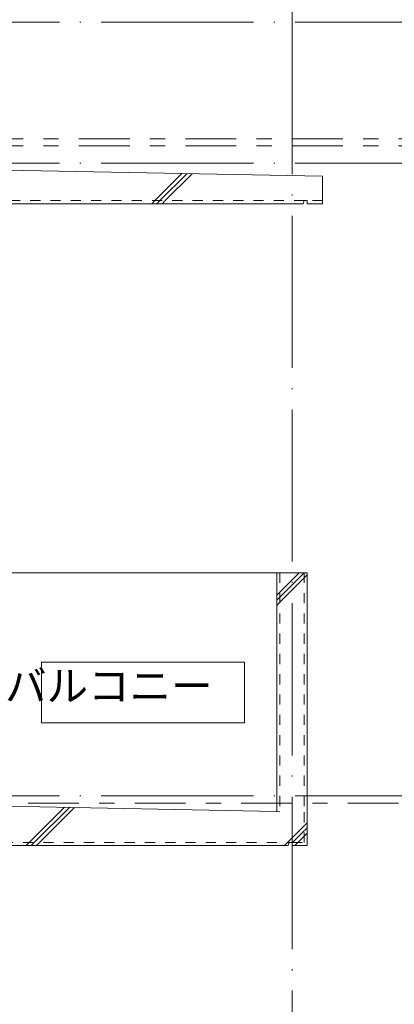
# Model space of a CAD drawing. Header units: millimetres. Extents: x 0 to 841, y 0 to 1188.
# Tile 35 of 98: x 720 to 756, y 381 to 478. Entities that reach past the tile are written whole.
import ezdxf
from ezdxf.xclip import XClip

# ---------------------------------------------------------------- set-up
doc = ezdxf.new("R2010")
doc.units = ezdxf.units.MM
doc.header["$MEASUREMENT"] = 0
doc.header["$XCLIPFRAME"] = 0
for name, pattern in [('Wipeout_Contour', [1000, 0, -1000]), ('二倍長一点鎖線', [10.5, 5, -2, 1.5, -2]), ('通り芯', [19, 15, -2, 0, -2]), ('ＪＷ点線１', [2, 1, -1])]:
    doc.linetypes.add(name, pattern=pattern)
for name, color, linetype in [('壁-躯体', 7, 'Continuous'), ('室名.★', 7, 'Continuous'), ('屋根', 7, 'Continuous'), ('床', 7, 'Continuous')]:
    doc.layers.add(name, color=color, linetype=linetype)
for name, color, linetype, lineweight in [('壁-躯体_ペン_番号__141', 7, 'Continuous', 15), ('壁-躯体_ペン_番号__41', 7, 'Continuous', 13), ('室名.★_ペン_番号__46', 7, 'Continuous', 13), ('屋根_ペン_番号__32', 7, 'Continuous', 15), ('屋根_ペン_番号__41', 7, 'Continuous', 13), ('床_ペン_番号__29', 7, 'Continuous', 15), ('床_ペン_番号__41', 7, 'Continuous', 13), ('通り芯_ペン_番号__139', 8, 'Continuous', 5)]:
    doc.layers.add(name, color=color, linetype=linetype, lineweight=lineweight)
for name, color, linetype, lineweight, true_color in [('壁-躯体_ペン_番号__169', 253, 'Continuous', 5, 0xaaaaaa), ('壁-躯体_ペン_番号__85', 251, 'Continuous', 5, 0x6a6a6a), ('壁-躯体_ペン_番号__87', 251, 'Continuous', 5, 0x6a6a6a), ('室名.★_ペン_番号__85', 251, 'Continuous', 5, 0x6a6a6a), ('屋根_ペン_番号__169', 253, 'Continuous', 5, 0xaaaaaa), ('床_ペン_番号__169', 253, 'Continuous', 5, 0xaaaaaa), ('線_ペン_番号__85', 251, 'Continuous', 5, 0x6a6a6a)]:
    doc.layers.add(name, color=color, linetype=linetype, lineweight=lineweight, true_color=true_color)
doc.styles.add('GENERATED_STYLE_1', font='meiryo.ttc')
pattern_1 = [(45, (716.405, 213.639), (-12.7279, 12.7279), []), (45, (716.15, 213.894), (-12.7279, 12.7279), []), (45, (715.896, 214.148), (-12.7279, 12.7279), [])]

# ---------------------------------------------------------------- blocks, each defined once
blk = doc.blocks.new('図面_8_8', base_point=(626.442, 313.239))
at = {"layer": '壁-躯体_ペン_番号__85', "color": 251, "linetype": '通り芯', "lineweight": 5, "true_color": 0x6a6a6a}
for p, q in [((498.405, 477.839), (784.479, 477.839)), ((498.405, 463.939), (784.479, 463.939))]:
    blk.add_line(p, q, dxfattribs=at)
at = {"layer": '線_ペン_番号__85', "color": 251, "linetype": '二倍長一点鎖線', "lineweight": 5, "true_color": 0x6a6a6a}
for p, q in [((515.405, 466.339), (784.479, 466.339)), ((515.405, 465.639), (784.479, 465.639))]:
    blk.add_line(p, q, dxfattribs=at)
at = {"layer": '通り芯_ペン_番号__139', "color": 8, "linetype": '通り芯', "lineweight": 5}
blk.add_line((746.405, 477.839), (746.405, 497.839), dxfattribs=at)
at = {"color": 254, "linetype": 'Wipeout_Contour', "lineweight": 0, "ltscale": 3405.303762}
blk.add_wipeout([(744.905, 423.539), (744.905, 399.986), (745.205, 399.98), (745.205, 423.539)], dxfattribs=at).dxf.layer = '壁-躯体'
at = {"color": 254, "linetype": 'Wipeout_Contour', "lineweight": 0, "ltscale": 3358.445066}
blk.add_wipeout([(721.705, 408.739), (741.705, 408.739), (741.705, 414.739), (721.705, 414.739)], dxfattribs=at).dxf.layer = '室名.★'
at = {"color": 254, "linetype": 'Wipeout_Contour', "lineweight": 0, "ltscale": 3514.920207}
blk.add_wipeout([(747.905, 460.239), (747.905, 459.939), (749.405, 459.939), (749.405, 460.239)], dxfattribs=at).dxf.layer = '屋根'
at = {"layer": '壁-躯体_ペン_番号__169', "linetype": 'Continuous', "lineweight": 5, "true_color": 0xaaaaaa}
h = blk.add_hatch(dxfattribs=at)
h.set_pattern_fill('コンクリート_構造2_0008', color=253, style=0, pattern_type=2)
h.set_pattern_definition(pattern_1)
h.paths.add_polyline_path([(744.905, 423.539), (744.905, 399.986), (745.205, 399.98), (745.205, 423.539)])
at = {"layer": '屋根_ペン_番号__169', "linetype": 'Continuous', "lineweight": 5, "true_color": 0xaaaaaa}
h = blk.add_hatch(dxfattribs=at)
h.set_pattern_fill('コンクリート_構造2_0008', color=253, style=0, pattern_type=2)
h.set_pattern_definition(pattern_1)
h.paths.add_polyline_path([(747.905, 460.239), (747.905, 459.939), (749.405, 459.939), (749.405, 460.239)])
at = {"layer": '室名.★_ペン_番号__85', "color": 251, "linetype": 'Continuous', "lineweight": 5, "true_color": 0x6a6a6a, "flags": 128}
blk.add_lwpolyline([(721.705, 408.739), (741.705, 408.739), (741.705, 414.739), (721.705, 414.739)], close=True, dxfattribs=at)
at = {"color": 254, "linetype": 'Wipeout_Contour', "lineweight": 0, "ltscale": 3410.005413}
blk.add_wipeout([(745.205, 423.539), (745.205, 399.98), (747.605, 399.931), (747.605, 423.539)], dxfattribs=at).dxf.layer = '壁-躯体'
at = {"color": 254, "linetype": 'Wipeout_Contour', "lineweight": 0, "ltscale": 3460.94169}
blk.add_wipeout([(717.905, 459.939), (747.505, 459.939), (747.605, 460.239), (717.905, 460.239)], dxfattribs=at).dxf.layer = '屋根'
at = {"layer": '壁-躯体_ペン_番号__169', "linetype": 'Continuous', "lineweight": 5, "true_color": 0xaaaaaa}
h = blk.add_hatch(dxfattribs=at)
h.set_pattern_fill('コンクリート_構造2_0008', color=253, style=0, pattern_type=2)
h.set_pattern_definition(pattern_1)
h.paths.add_polyline_path([(745.205, 423.539), (745.205, 399.98), (747.605, 399.931), (747.605, 423.539)])
at = {"layer": '屋根_ペン_番号__169', "linetype": 'Continuous', "lineweight": 5, "true_color": 0xaaaaaa}
h = blk.add_hatch(dxfattribs=at)
h.set_pattern_fill('コンクリート_構造2_0008', color=253, style=0, pattern_type=2)
h.set_pattern_definition(pattern_1)
h.paths.add_polyline_path([(717.905, 459.939), (747.505, 459.939), (747.605, 460.239), (717.905, 460.239)])
at = {"layer": '壁-躯体_ペン_番号__87', "color": 251, "linetype": 'Continuous', "lineweight": 5, "true_color": 0x6a6a6a}
blk.add_line((718.205, 423.539), (744.905, 423.539), dxfattribs=at)
at = {"color": 254, "linetype": 'Wipeout_Contour', "lineweight": 0, "ltscale": 3414.707848}
blk.add_wipeout([(747.605, 399.931), (747.905, 399.924), (747.905, 423.539), (747.605, 423.539)], dxfattribs=at).dxf.layer = '壁-躯体'
at = {"color": 254, "linetype": 'Wipeout_Contour', "lineweight": 0, "ltscale": 5221.980137}
blk.add_wipeout([(717.905, 460.239), (747.605, 460.239), (747.905, 460.239), (749.405, 460.239), (749.405, 462.638), (717.905, 463.239)], dxfattribs=at).dxf.layer = '屋根'
at = {"layer": '壁-躯体_ペン_番号__169', "linetype": 'Continuous', "lineweight": 5, "true_color": 0xaaaaaa}
h = blk.add_hatch(dxfattribs=at)
h.set_pattern_fill('コンクリート_構造2_0008', color=253, style=0, pattern_type=2)
h.set_pattern_definition(pattern_1)
h.paths.add_polyline_path([(747.605, 399.931), (747.905, 399.924), (747.905, 423.539), (747.605, 423.539)])
at = {"layer": '屋根_ペン_番号__169', "linetype": 'Continuous', "lineweight": 5, "true_color": 0xaaaaaa}
h = blk.add_hatch(dxfattribs=at)
h.set_pattern_fill('コンクリート_構造2_0008', color=253, style=0, pattern_type=2)
h.set_pattern_definition(pattern_1)
h.paths.add_polyline_path([(717.905, 460.239), (747.605, 460.239), (747.905, 460.239), (749.405, 460.239), (749.405, 462.638), (717.905, 463.239)])
at = {"layer": '壁-躯体_ペン_番号__141', "color": 7, "linetype": 'Continuous', "lineweight": 15, "flags": 128}
blk.add_lwpolyline([(747.905, 423.539), (747.605, 423.539), (745.205, 423.539), (744.905, 423.539)], dxfattribs=at)
at = {"layer": '壁-躯体_ペン_番号__85', "color": 251, "linetype": '通り芯', "lineweight": 5, "true_color": 0x6a6a6a}
blk.add_line((498.405, 401.539), (784.479, 401.539), dxfattribs=at)
at = {"layer": '屋根_ペン_番号__32', "color": 7, "linetype": 'Continuous', "lineweight": 15}
for p, q in [((718.205, 463.233), (749.405, 462.638)), ((747.605, 460.239), (747.505, 459.939)), ((747.905, 460.239), (747.905, 459.939)), ((747.505, 459.939), (718.205, 459.939)), ((749.405, 459.939), (747.905, 459.939))]:
    blk.add_line(p, q, dxfattribs=at)
at = {"layer": '屋根_ペン_番号__32', "color": 7, "linetype": 'Continuous', "lineweight": 15, "flags": 128}
blk.add_lwpolyline([(749.405, 462.638), (749.405, 460.239), (749.405, 459.939)], dxfattribs=at)
at = {"layer": '屋根_ペン_番号__41', "color": 7, "linetype": 'ＪＷ点線１', "lineweight": 13}
for p, q in [((747.605, 460.239), (717.905, 460.239)), ((749.405, 460.239), (747.905, 460.239))]:
    blk.add_line(p, q, dxfattribs=at)
at = {"layer": '屋根_ペン_番号__41', "color": 7, "linetype": 'Continuous', "lineweight": 13}
blk.add_line((747.905, 460.239), (747.605, 460.239), dxfattribs=at)
at = {"color": 254, "linetype": 'Wipeout_Contour', "lineweight": 0, "ltscale": 5924.508228}
blk.add_wipeout([(746.405, 396.933), (746.405, 396.633), (747.605, 396.633), (747.905, 396.633), (747.905, 399.924), (747.605, 399.931), (747.605, 396.933)], dxfattribs=at).dxf.layer = '床'
at = {"layer": '床_ペン_番号__169', "linetype": 'Continuous', "lineweight": 5, "true_color": 0xaaaaaa}
h = blk.add_hatch(dxfattribs=at)
h.set_pattern_fill('コンクリート_構造2_0008', color=253, style=0, pattern_type=2)
h.set_pattern_definition(pattern_1)
h.paths.add_polyline_path([(746.405, 396.933), (746.405, 396.633), (747.605, 396.633), (747.905, 396.633), (747.905, 399.924), (747.605, 399.931), (747.605, 396.933)])
at = {"color": 254, "linetype": 'Wipeout_Contour', "lineweight": 0, "ltscale": 3330.5254}
blk.add_wipeout([(746.105, 396.933), (717.905, 396.939), (717.905, 396.639), (746.005, 396.633)], dxfattribs=at).dxf.layer = '床'
at = {"layer": '床_ペン_番号__169', "linetype": 'Continuous', "lineweight": 5, "true_color": 0xaaaaaa}
h = blk.add_hatch(dxfattribs=at)
h.set_pattern_fill('コンクリート_構造2_0008', color=253, style=0, pattern_type=2)
h.set_pattern_definition(pattern_1)
h.paths.add_polyline_path([(746.105, 396.933), (717.905, 396.939), (717.905, 396.639), (746.005, 396.633)])
at = {"color": 254, "linetype": 'Wipeout_Contour', "lineweight": 0, "ltscale": 5025.855757}
blk.add_wipeout([(717.905, 400.539), (717.905, 396.939), (746.105, 396.933), (746.405, 396.933), (747.605, 396.933), (747.605, 399.931)], dxfattribs=at).dxf.layer = '床'
at = {"layer": '床_ペン_番号__169', "linetype": 'Continuous', "lineweight": 5, "true_color": 0xaaaaaa}
h = blk.add_hatch(dxfattribs=at)
h.set_pattern_fill('コンクリート_構造2_0008', color=253, style=0, pattern_type=2)
h.set_pattern_definition(pattern_1)
h.paths.add_polyline_path([(717.905, 400.539), (717.905, 396.939), (746.105, 396.933), (746.405, 396.933), (747.605, 396.933), (747.605, 399.931)])
at = {"layer": '壁-躯体_ペン_番号__141', "color": 7, "linetype": 'Continuous', "lineweight": 15}
for p, q in [((744.905, 423.539), (744.905, 399.986)), ((747.905, 423.539), (747.905, 399.924))]:
    blk.add_line(p, q, dxfattribs=at)
at = {"layer": '壁-躯体_ペン_番号__41', "color": 7, "linetype": 'ＪＷ点線１', "lineweight": 13}
for p, q in [((745.205, 423.539), (745.205, 399.98)), ((747.605, 423.539), (747.605, 399.931))]:
    blk.add_line(p, q, dxfattribs=at)
at = {"layer": '床_ペン_番号__29', "color": 7, "linetype": 'Continuous', "lineweight": 15}
for p, q in [((718.205, 400.533), (744.905, 399.986)), ((744.905, 399.986), (745.205, 399.98)), ((747.905, 399.924), (747.905, 396.633)), ((718.205, 396.639), (746.005, 396.633)), ((746.105, 396.933), (746.005, 396.633)), ((746.405, 396.933), (746.405, 396.633))]:
    blk.add_line(p, q, dxfattribs=at)
at = {"layer": '床_ペン_番号__29', "color": 7, "linetype": 'ＪＷ点線１', "lineweight": 15}
blk.add_line((747.605, 399.931), (747.605, 396.933), dxfattribs=at)
at = {"layer": '床_ペン_番号__29', "color": 7, "linetype": 'Continuous', "lineweight": 15, "flags": 128}
blk.add_lwpolyline([(746.405, 396.633), (747.605, 396.633), (747.905, 396.633)], dxfattribs=at)
at = {"layer": '床_ペン_番号__41', "color": 7, "linetype": 'ＪＷ点線１', "lineweight": 13}
for p, q in [((717.905, 396.939), (746.105, 396.933)), ((746.405, 396.933), (746.105, 396.933)), ((746.405, 396.933), (747.605, 396.933))]:
    blk.add_line(p, q, dxfattribs=at)
at = {"layer": '線_ペン_番号__85', "color": 251, "linetype": '二倍長一点鎖線', "lineweight": 5, "true_color": 0x6a6a6a}
blk.add_line((468.405, 400.839), (784.479, 400.839), dxfattribs=at)
at = {"layer": '通り芯_ペン_番号__139', "color": 8, "linetype": '通り芯', "lineweight": 5}
blk.add_line((746.405, 477.839), (746.405, 158.639), dxfattribs=at)
at = {"layer": '室名.★_ペン_番号__46', "color": 7, "linetype": 'Continuous', "lineweight": 13, "insert": (731.705, 413.889), "char_height": 3, "attachment_point": 2, "style": 'GENERATED_STYLE_1'}
blk.add_mtext('\\A1;{\\pqc;\\pt0,920;\\fMeiryo|b0|i0|c128|p0;\\W1.000000;バルコニー\\fMeiryo|b0|i0|c128|p0;\\W1.000000;\\A1{\\H.66x;\\S^  ;}\\fMeiryo|b0|i0|c128|p0;\\W1.000000;\\fMeiryo|b0|i0|c128|p0;\\W1.000000;\\A1{\\H.66x;\\S^  ;}\\fMeiryo|b0|i0|c128|p0;\\W1.000000;\\fMeiryo|b0|i0|c128|p0;\\W1.000000;\\fMeiryo|b0|i0|c128|p0;\\W1.000000;\\fMeiryo|b0|i0|c128|p0;\\W1.000000;\\fMeiryo|b0|i0|c128|p0;\\W1.000000;\\fMeiryo|b0|i0|c128|p0;\\W1.000000;\\fMeiryo|b0|i0|c128|p0;\\W1.000000;\\A1{\\H.66x;\\S^  ;}\\fMeiryo|b0|i0|c128|p0;\\W1.000000;\\fMeiryo|b0|i0|c128|p0;\\W1.000000;\\A1{\\H.66x;\\S^  ;}\\fMeiryo|b0|i0|c128|p0;\\W1.000000;\\fMeiryo|b0|i0|c128|p0;\\W1.000000;\\fMeiryo|b0|i0|c128|p0;\\W1.000000;\\fMeiryo|b0|i0|c128|p0;\\W1.000000;\\fMeiryo|b0|i0|c128|p0;\\W1.000000;\\fMeiryo|b0|i0|c128|p0;\\W1.000000;\\fMeiryo|b0|i0|c128|p0;\\W1.000000;\\A1{\\H.66x;\\S^  ;}\\fMeiryo|b0|i0|c128|p0;\\W1.000000;\\fMeiryo|b0|i0|c128|p0;\\W1.000000;\\A1{\\H.66x;\\S^  ;}\\fMeiryo|b0|i0|c128|p0;\\W1.000000;\\fMeiryo|b0|i0|c128|p0;\\W1.000000;\\fMeiryo|b0|i0|c128|p0;\\W1.000000;\\fMeiryo|b0|i0|c128|p0;\\W1.000000;\\fMeiryo|b0|i0|c128|p0;\\W1.000000;\\fMeiryo|b0|i0|c128|p0;\\W1.000000;\\fMeiryo|b0|i0|c128|p0;\\W1.000000;\\A1{\\H.66x;\\S^  ;}\\fMeiryo|b0|i0|c128|p0;\\W1.000000;\\fMeiryo|b0|i0|c128|p0;\\W1.000000;\\A1{\\H.66x;\\S^  ;}\\fMeiryo|b0|i0|c128|p0;\\W1.000000;\\fMeiryo|b0|i0|c128|p0;\\W1.000000;\\fMeiryo|b0|i0|c128|p0;\\W1.000000;\\fMeiryo|b0|i0|c128|p0;\\W1.000000;\\fMeiryo|b0|i0|c128|p0;\\W1.000000;\\fMeiryo|b0|i0|c128|p0;\\W1.000000;\\fMeiryo|b0|i0|c128|p0;\\W1.000000;\\A1{\\H.66x;\\S^  ;}\\fMeiryo|b0|i0|c128|p0;\\W1.000000;\\fMeiryo|b0|i0|c128|p0;\\W1.000000;\\A1{\\H.66x;\\S^  ;}\\fMeiryo|b0|i0|c128|p0;\\W1.000000;\\fMeiryo|b0|i0|c128|p0;\\W1.000000;\\fMeiryo|b0|i0|c128|p0;\\W1.000000;\\fMeiryo|b0|i0|c128|p0;\\W1.000000;\\fMeiryo|b0|i0|c128|p0;\\W1.000000;\\fMeiryo|b0|i0|c128|p0;\\W1.000000;\\fMeiryo|b0|i0|c128|p0;\\W1.000000;\\fMeiryo|b0|i0|c128|p0;\\W1.000000;}', dxfattribs=at)

msp = doc.modelspace()

# ---------------------------------------------------------------- block references
at = {"color": 7, "linetype": 'Continuous', "lineweight": 5}
ref = msp.add_blockref('図面_8_8', (626.442, 313.239), dxfattribs=at)
XClip(ref).set_block_clipping_path([(468.4052197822, 128.6389556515), (784.4786619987, 497.8389557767)])

doc.saveas('drawing.dxf')
